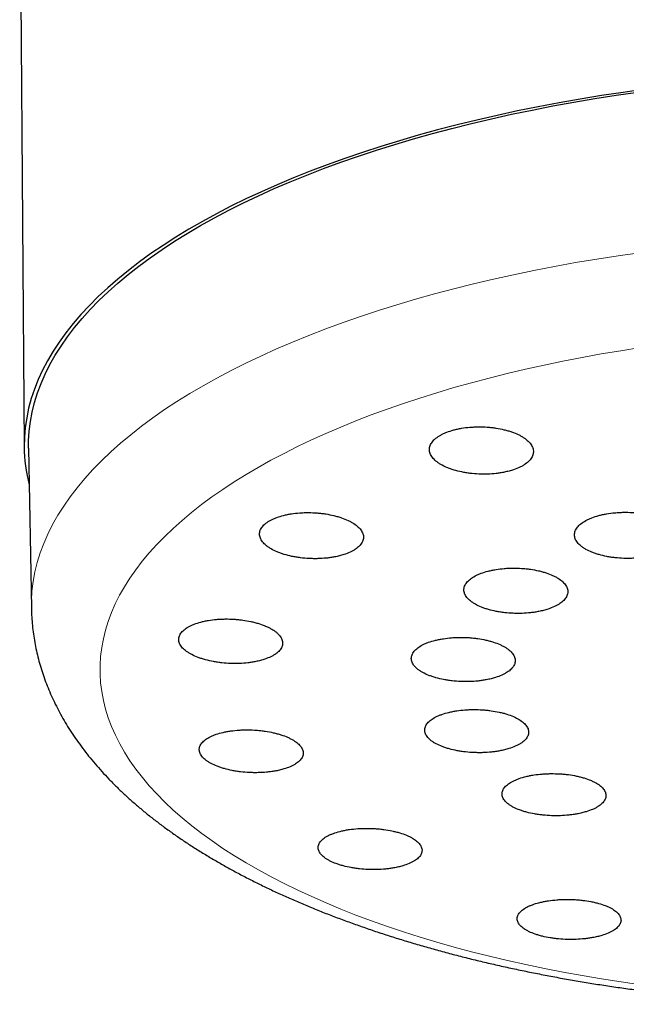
# Model space of a CAD drawing. Header units: millimetres. Extents: x 8 to 913, y 12 to 2661.
# Tile 26 of 39: x 434 to 455, y 2415 to 2449. Entities that reach past the tile are written whole.
import ezdxf

# ---------------------------------------------------------------- set-up
doc = ezdxf.new("R2010")
doc.units = ezdxf.units.MM

msp = doc.modelspace()

# ---------------------------------------------------------------- linework, layer by layer
at = {"color": 7, "linetype": 'Continuous', "lineweight": 30}
for p, q in [((434.415, 2454.157), (434.571, 2434.218)), ((434.721, 2434.168), (434.818, 2428.628))]:
    msp.add_line(p, q, dxfattribs=at)
at = {"color": 7, "linetype": 'Continuous', "lineweight": 30, "flags": 128}
for points in [[(456.062, 2446.604), (455.309, 2446.499), (454.562, 2446.386), (453.822, 2446.265), (453.09, 2446.136), (452.366, 2445.998), (451.65, 2445.853), (450.944, 2445.7), (450.246, 2445.539), (449.559, 2445.371), (448.882, 2445.195), (448.216, 2445.012), (447.561, 2444.821), (446.918, 2444.624), (446.287, 2444.419), (445.669, 2444.208), (445.064, 2443.99), (444.472, 2443.765), (443.894, 2443.534), (443.331, 2443.297), (442.782, 2443.054), (442.248, 2442.805), (441.73, 2442.55), (441.227, 2442.289), (440.74, 2442.024), (440.27, 2441.753), (439.817, 2441.477), (439.38, 2441.196), (438.961, 2440.911), (438.56, 2440.621), (438.177, 2440.327), (437.812, 2440.029), (437.465, 2439.727), (437.137, 2439.421), (436.828, 2439.112), (436.537, 2438.8), (436.267, 2438.485), (436.016, 2438.167), (435.784, 2437.847), (435.572, 2437.524), (435.38, 2437.199), (435.209, 2436.873), (435.057, 2436.544), (434.926, 2436.215), (434.816, 2435.884), (434.725, 2435.552), (434.656, 2435.219), (434.607, 2434.886), (434.578, 2434.552), (434.571, 2434.218), (434.571, 2434.218)], [(434.721, 2434.168), (434.723, 2434.425), (434.743, 2434.757), (434.784, 2435.089), (434.846, 2435.42), (434.928, 2435.751), (435.03, 2436.081), (435.153, 2436.409), (435.296, 2436.737), (435.459, 2437.062), (435.642, 2437.386), (435.846, 2437.708), (436.068, 2438.028), (436.311, 2438.345), (436.573, 2438.66), (436.854, 2438.972), (437.155, 2439.28), (437.474, 2439.585), (437.812, 2439.887), (438.169, 2440.185), (438.543, 2440.479), (438.936, 2440.769), (439.346, 2441.055), (439.774, 2441.336), (440.218, 2441.613), (440.68, 2441.884), (441.158, 2442.151), (441.652, 2442.412), (442.162, 2442.668), (442.687, 2442.918), (443.228, 2443.162), (443.783, 2443.4), (444.353, 2443.632), (444.936, 2443.858), (445.533, 2444.078), (446.144, 2444.29), (446.767, 2444.497), (447.402, 2444.696), (448.049, 2444.888), (448.708, 2445.073), (449.377, 2445.251), (450.057, 2445.421), (450.747, 2445.584), (451.447, 2445.739), (452.156, 2445.887), (452.873, 2446.026), (453.599, 2446.158), (454.332, 2446.282), (455.072, 2446.397), (455.819, 2446.505)]]:
    msp.add_lwpolyline(points, dxfattribs=at)
at = {"color": 8, "linetype": 'Continuous', "lineweight": 0, "flags": 128}
for points in [[(434.818, 2428.614), (434.82, 2428.885), (434.84, 2429.216), (434.881, 2429.547), (434.942, 2429.878), (435.024, 2430.208), (435.126, 2430.537), (435.249, 2430.865), (435.392, 2431.192), (435.554, 2431.517), (435.737, 2431.841), (435.94, 2432.162), (436.163, 2432.481), (436.405, 2432.798), (436.666, 2433.112), (436.947, 2433.423), (437.247, 2433.731), (437.566, 2434.036), (437.903, 2434.337), (438.259, 2434.634), (438.633, 2434.928), (439.025, 2435.218), (439.434, 2435.503), (439.861, 2435.783), (440.305, 2436.059), (440.766, 2436.33), (441.243, 2436.596), (441.736, 2436.857), (442.245, 2437.112), (442.77, 2437.362), (443.309, 2437.606), (443.864, 2437.844), (444.432, 2438.075), (445.015, 2438.301), (445.611, 2438.52), (446.22, 2438.732), (446.842, 2438.938), (447.476, 2439.137), (448.122, 2439.329), (448.779, 2439.513), (449.448, 2439.691), (450.127, 2439.861), (450.816, 2440.024), (451.514, 2440.179), (452.222, 2440.326), (452.938, 2440.465), (453.662, 2440.597), (454.394, 2440.72), (455.133, 2440.836), (455.878, 2440.943)], [(455.91, 2437.653), (455.229, 2437.546), (454.555, 2437.433), (453.888, 2437.312), (453.228, 2437.183), (452.577, 2437.048), (451.933, 2436.905), (451.299, 2436.755), (450.673, 2436.598), (450.058, 2436.435), (449.452, 2436.265), (448.857, 2436.088), (448.273, 2435.905), (447.7, 2435.715), (447.139, 2435.52), (446.59, 2435.318), (446.053, 2435.11), (445.53, 2434.897), (445.019, 2434.678), (444.522, 2434.453), (444.039, 2434.223), (443.57, 2433.988), (443.116, 2433.748), (442.676, 2433.503), (442.252, 2433.253), (441.843, 2432.999), (441.45, 2432.74), (441.072, 2432.478), (440.711, 2432.211), (440.367, 2431.941), (440.039, 2431.667), (439.729, 2431.389), (439.435, 2431.108), (439.159, 2430.825), (438.9, 2430.538), (438.659, 2430.249), (438.436, 2429.957), (438.231, 2429.663), (438.044, 2429.367), (437.876, 2429.069), (437.726, 2428.77), (437.594, 2428.469), (437.481, 2428.167), (437.387, 2427.863), (437.312, 2427.559), (437.255, 2427.255), (437.218, 2426.95), (437.199, 2426.645), (437.199, 2426.339), (437.218, 2426.034), (437.256, 2425.73), (437.313, 2425.426), (437.388, 2425.123), (437.483, 2424.821), (437.596, 2424.52), (437.727, 2424.221), (437.878, 2423.924), (438.046, 2423.628), (438.233, 2423.334), (438.439, 2423.043), (438.662, 2422.754), (438.903, 2422.468), (439.162, 2422.185), (439.438, 2421.905), (439.732, 2421.628), (440.043, 2421.354), (440.371, 2421.084), (440.716, 2420.818), (441.077, 2420.556), (441.454, 2420.299), (441.848, 2420.045), (442.257, 2419.796), (442.681, 2419.552), (443.121, 2419.313), (443.576, 2419.079), (444.045, 2418.85), (444.528, 2418.626), (445.025, 2418.408), (445.536, 2418.195), (446.06, 2417.989), (446.596, 2417.788), (447.146, 2417.593), (447.707, 2417.405), (448.28, 2417.223), (448.864, 2417.047), (449.459, 2416.878), (450.065, 2416.716), (450.681, 2416.56), (451.306, 2416.412), (451.941, 2416.27), (452.584, 2416.136), (453.236, 2416.009), (453.896, 2415.889), (454.563, 2415.776), (455.237, 2415.671), (455.918, 2415.574)]]:
    msp.add_lwpolyline(points, dxfattribs=at)
at = {"color": 7, "linetype": 'Continuous', "lineweight": 30}
msp.add_arc((440.075, 2434.268), 5.505, 180.5158, 194.4024, dxfattribs=at)
for points, knots in [([(451.517, 2433.421), (451.592, 2433.45), (451.706, 2433.492), (451.835, 2433.561), (451.951, 2433.634), (452.045, 2433.714), (452.115, 2433.799), (452.17, 2433.887), (452.199, 2433.978), (452.203, 2434.07), (452.19, 2434.162), (452.151, 2434.254), (452.088, 2434.342), (452.009, 2434.429), (451.906, 2434.511), (451.783, 2434.586), (451.647, 2434.657), (451.492, 2434.72), (451.322, 2434.774), (451.143, 2434.821), (450.954, 2434.858), (450.757, 2434.884), (450.557, 2434.903), (450.353, 2434.909), (450.152, 2434.904), (449.953, 2434.892), (449.759, 2434.867), (449.576, 2434.832), (449.4, 2434.79), (449.238, 2434.737), (449.093, 2434.676), (448.961, 2434.609), (448.848, 2434.534), (448.758, 2434.454), (448.684, 2434.37), (448.633, 2434.281), (448.608, 2434.19), (448.6, 2434.098), (448.617, 2434.006), (448.66, 2433.915), (448.719, 2433.825), (448.803, 2433.739), (448.908, 2433.659), (449.028, 2433.582), (449.169, 2433.512), (449.326, 2433.451), (449.493, 2433.395), (449.674, 2433.35), (449.865, 2433.314), (450.061, 2433.287), (450.262, 2433.27), (450.465, 2433.266), (450.667, 2433.269), (450.866, 2433.283), (451.057, 2433.309), (451.209, 2433.337), (451.364, 2433.373), (451.466, 2433.405), (451.517, 2433.421)], [0, 0, 0, 0, 0.0264096, 0.03996, 0.05361, 0.0800195, 0.0935694, 0.1072188, 0.1336453, 0.1472037, 0.1608615, 0.1873171, 0.2008904, 0.2145632, 0.2410458, 0.2546332, 0.2683205, 0.2948161, 0.3084107, 0.3221054, 0.3485943, 0.362186, 0.3758778, 0.4023434, 0.4159232, 0.4296031, 0.4560388, 0.4696031, 0.4832674, 0.5096798, 0.5232317, 0.5368834, 0.5632894, 0.5768376, 0.5904853, 0.6169044, 0.630459, 0.644113, 0.6705592, 0.6841276, 0.6977955, 0.7242707, 0.7378542, 0.7515374, 0.778031, 0.7916244, 0.8053178, 0.8318109, 0.8454046, 0.8590984, 0.8855726, 0.8991567, 0.9128411, 0.939286, 0.9528551, 0.9665243, 0.9831691, 1, 1, 1, 1]), ([(445.64, 2430.479), (445.715, 2430.506), (445.828, 2430.547), (445.956, 2430.612), (446.071, 2430.682), (446.165, 2430.759), (446.235, 2430.841), (446.288, 2430.926), (446.317, 2431.014), (446.32, 2431.104), (446.306, 2431.193), (446.266, 2431.283), (446.202, 2431.37), (446.122, 2431.454), (446.019, 2431.535), (445.895, 2431.61), (445.758, 2431.68), (445.603, 2431.743), (445.433, 2431.797), (445.254, 2431.844), (445.064, 2431.882), (444.867, 2431.909), (444.667, 2431.929), (444.464, 2431.937), (444.262, 2431.934), (444.063, 2431.924), (443.869, 2431.902), (443.686, 2431.87), (443.511, 2431.83), (443.349, 2431.781), (443.204, 2431.722), (443.073, 2431.658), (442.961, 2431.586), (442.871, 2431.509), (442.798, 2431.428), (442.748, 2431.342), (442.724, 2431.254), (442.717, 2431.164), (442.735, 2431.074), (442.778, 2430.986), (442.838, 2430.898), (442.923, 2430.814), (443.029, 2430.734), (443.149, 2430.659), (443.29, 2430.589), (443.447, 2430.528), (443.615, 2430.473), (443.797, 2430.427), (443.987, 2430.391), (444.183, 2430.362), (444.385, 2430.344), (444.588, 2430.337), (444.79, 2430.338), (444.989, 2430.351), (445.18, 2430.374), (445.332, 2430.4), (445.487, 2430.433), (445.589, 2430.464), (445.64, 2430.479)], [0, 0, 0, 0, 0.026409, 0.039959, 0.053609, 0.080018, 0.093569, 0.107218, 0.133625, 0.147174, 0.160822, 0.187245, 0.200801, 0.214457, 0.240908, 0.254479, 0.268149, 0.294628, 0.308214, 0.321899, 0.348394, 0.361988, 0.375683, 0.402174, 0.415767, 0.429459, 0.455929, 0.469511, 0.483193, 0.509634, 0.5232, 0.536867, 0.563282, 0.576835, 0.590488, 0.616894, 0.630442, 0.64409, 0.670506, 0.684059, 0.697711, 0.724153, 0.737719, 0.751384, 0.777856, 0.791437, 0.805118, 0.83161, 0.845202, 0.858895, 0.885389, 0.898984, 0.912678, 0.939156, 0.952742, 0.966428, 0.983121, 1, 1, 1, 1]), ([(456.54, 2430.507), (456.615, 2430.536), (456.729, 2430.578), (456.858, 2430.646), (456.974, 2430.719), (457.068, 2430.798), (457.139, 2430.881), (457.193, 2430.967), (457.222, 2431.056), (457.226, 2431.146), (457.213, 2431.236), (457.174, 2431.325), (457.111, 2431.411), (457.032, 2431.494), (456.929, 2431.573), (456.806, 2431.646), (456.669, 2431.714), (456.514, 2431.774), (456.344, 2431.825), (456.166, 2431.869), (455.976, 2431.904), (455.779, 2431.927), (455.579, 2431.943), (455.376, 2431.948), (455.175, 2431.941), (454.975, 2431.927), (454.782, 2431.902), (454.598, 2431.866), (454.423, 2431.823), (454.26, 2431.771), (454.115, 2431.71), (453.983, 2431.643), (453.87, 2431.569), (453.78, 2431.49), (453.705, 2431.407), (453.655, 2431.32), (453.63, 2431.231), (453.622, 2431.142), (453.64, 2431.051), (453.682, 2430.963), (453.742, 2430.877), (453.825, 2430.793), (453.931, 2430.716), (454.051, 2430.642), (454.191, 2430.575), (454.348, 2430.517), (454.516, 2430.464), (454.697, 2430.421), (454.887, 2430.389), (455.083, 2430.363), (455.285, 2430.349), (455.487, 2430.346), (455.689, 2430.351), (455.888, 2430.367), (456.08, 2430.394), (456.231, 2430.422), (456.387, 2430.459), (456.489, 2430.491), (456.54, 2430.507)], [0, 0, 0, 0, 0.026433, 0.039996, 0.053658, 0.080091, 0.093654, 0.107316, 0.133756, 0.147322, 0.160988, 0.187441, 0.201013, 0.214685, 0.241149, 0.254727, 0.268405, 0.294875, 0.308456, 0.322137, 0.348604, 0.362184, 0.375864, 0.402321, 0.415896, 0.429571, 0.456016, 0.469584, 0.483252, 0.509687, 0.52325, 0.536913, 0.563345, 0.576906, 0.590568, 0.617005, 0.630569, 0.644233, 0.670682, 0.684252, 0.697922, 0.724383, 0.73796, 0.751636, 0.778105, 0.791686, 0.805367, 0.831835, 0.845416, 0.859097, 0.885558, 0.899134, 0.912811, 0.939259, 0.95283, 0.9665, 0.983157, 1, 1, 1, 1]), ([(452.712, 2428.592), (452.787, 2428.619), (452.901, 2428.66), (453.03, 2428.726), (453.145, 2428.796), (453.24, 2428.873), (453.31, 2428.955), (453.364, 2429.039), (453.393, 2429.126), (453.397, 2429.214), (453.384, 2429.302), (453.345, 2429.39), (453.281, 2429.475), (453.202, 2429.557), (453.099, 2429.635), (452.976, 2429.707), (452.839, 2429.775), (452.684, 2429.835), (452.514, 2429.886), (452.336, 2429.931), (452.146, 2429.966), (451.949, 2429.99), (451.749, 2430.008), (451.546, 2430.014), (451.344, 2430.009), (451.145, 2429.996), (450.951, 2429.972), (450.768, 2429.938), (450.592, 2429.898), (450.43, 2429.847), (450.285, 2429.788), (450.152, 2429.724), (450.04, 2429.652), (449.95, 2429.574), (449.876, 2429.494), (449.825, 2429.409), (449.8, 2429.322), (449.793, 2429.234), (449.81, 2429.145), (449.853, 2429.058), (449.913, 2428.973), (449.997, 2428.891), (450.102, 2428.814), (450.223, 2428.74), (450.363, 2428.674), (450.52, 2428.615), (450.687, 2428.563), (450.869, 2428.519), (451.059, 2428.486), (451.255, 2428.46), (451.456, 2428.445), (451.659, 2428.44), (451.861, 2428.444), (452.06, 2428.458), (452.252, 2428.483), (452.403, 2428.51), (452.559, 2428.545), (452.661, 2428.576), (452.712, 2428.592)], [0, 0, 0, 0, 0.026433, 0.039996, 0.053658, 0.080091, 0.093653, 0.107316, 0.133748, 0.14731, 0.160971, 0.18741, 0.200975, 0.21464, 0.24109, 0.254662, 0.268332, 0.294795, 0.308372, 0.32205, 0.348519, 0.3621, 0.375781, 0.402249, 0.415829, 0.42951, 0.455969, 0.469545, 0.483221, 0.509667, 0.523237, 0.536906, 0.563342, 0.576905, 0.590569, 0.617001, 0.630562, 0.644224, 0.67066, 0.684223, 0.697886, 0.724333, 0.737902, 0.751571, 0.77803, 0.791606, 0.805281, 0.83175, 0.84533, 0.85901, 0.885479, 0.89906, 0.912742, 0.939204, 0.952782, 0.966459, 0.983136, 1, 1, 1, 1]), ([(434.818, 2428.628), (434.818, 2428.619), (434.818, 2428.513), (434.829, 2428.309), (434.852, 2428.018), (434.887, 2427.727), (434.933, 2427.437), (434.991, 2427.148), (435.06, 2426.859), (435.141, 2426.572), (435.233, 2426.286), (435.337, 2426.001), (435.452, 2425.717), (435.579, 2425.434), (435.718, 2425.153), (435.869, 2424.873), (436.031, 2424.594), (436.206, 2424.317), (436.392, 2424.042), (436.591, 2423.769), (436.801, 2423.498), (437.024, 2423.229), (437.258, 2422.963), (437.504, 2422.699), (437.762, 2422.438), (438.031, 2422.18), (438.312, 2421.925), (438.603, 2421.674), (438.906, 2421.427), (439.219, 2421.183), (439.542, 2420.943), (439.876, 2420.708), (440.219, 2420.476), (440.572, 2420.249), (440.934, 2420.026), (441.305, 2419.808), (441.684, 2419.594), (442.073, 2419.385), (442.469, 2419.18), (442.874, 2418.98), (443.287, 2418.784), (443.708, 2418.593), (444.136, 2418.406), (444.571, 2418.224), (445.014, 2418.047), (445.464, 2417.874), (445.921, 2417.706), (446.384, 2417.542), (446.854, 2417.383), (447.331, 2417.229), (447.813, 2417.079), (448.302, 2416.934), (448.797, 2416.794), (449.297, 2416.658), (449.803, 2416.528), (450.314, 2416.401), (450.83, 2416.28), (451.351, 2416.163), (451.877, 2416.052), (452.408, 2415.945), (452.943, 2415.842), (453.483, 2415.745), (454.026, 2415.652), (454.573, 2415.565), (455.124, 2415.482), (455.679, 2415.404), (456.237, 2415.331), (456.797, 2415.263), (457.361, 2415.2), (457.928, 2415.142), (458.496, 2415.088), (459.068, 2415.04), (459.641, 2414.997), (460.216, 2414.959), (460.782, 2414.926), (461.188, 2414.906), (461.402, 2414.897), (461.433, 2414.895)], [0, 0, 0, 0, 0.001097, 0.013142, 0.025187, 0.037245, 0.049329, 0.061452, 0.073625, 0.085861, 0.098172, 0.110567, 0.123057, 0.135652, 0.148357, 0.161181, 0.174128, 0.187201, 0.2004, 0.213727, 0.227177, 0.240747, 0.25443, 0.268219, 0.282103, 0.296074, 0.310119, 0.324229, 0.338393, 0.3526, 0.36684, 0.381105, 0.395386, 0.409677, 0.423971, 0.438262, 0.452546, 0.46682, 0.48108, 0.495326, 0.509556, 0.523768, 0.537962, 0.552137, 0.566294, 0.580433, 0.594553, 0.608656, 0.62274, 0.636808, 0.650859, 0.664894, 0.678914, 0.692919, 0.70691, 0.720888, 0.734853, 0.748805, 0.762747, 0.776677, 0.790597, 0.804507, 0.818409, 0.832301, 0.846186, 0.860063, 0.873933, 0.887797, 0.901654, 0.915506, 0.929353, 0.943196, 0.957034, 0.970868, 0.984699, 0.997798, 1, 1, 1, 1]), ([(442.905, 2426.856), (442.977, 2426.883), (443.086, 2426.924), (443.206, 2426.989), (443.314, 2427.058), (443.399, 2427.134), (443.46, 2427.215), (443.504, 2427.297), (443.523, 2427.383), (443.517, 2427.47), (443.494, 2427.556), (443.445, 2427.642), (443.372, 2427.725), (443.284, 2427.806), (443.173, 2427.883), (443.042, 2427.953), (442.898, 2428.019), (442.737, 2428.078), (442.562, 2428.128), (442.379, 2428.171), (442.186, 2428.205), (441.987, 2428.229), (441.786, 2428.245), (441.583, 2428.25), (441.382, 2428.245), (441.185, 2428.232), (440.994, 2428.208), (440.815, 2428.174), (440.644, 2428.134), (440.488, 2428.083), (440.35, 2428.025), (440.226, 2427.961), (440.122, 2427.89), (440.041, 2427.814), (439.976, 2427.734), (439.936, 2427.65), (439.921, 2427.565), (439.923, 2427.478), (439.951, 2427.391), (440.003, 2427.306), (440.072, 2427.222), (440.165, 2427.142), (440.279, 2427.067), (440.407, 2426.995), (440.554, 2426.93), (440.717, 2426.873), (440.889, 2426.822), (441.075, 2426.78), (441.268, 2426.748), (441.466, 2426.722), (441.669, 2426.708), (441.871, 2426.704), (442.072, 2426.708), (442.269, 2426.723), (442.458, 2426.748), (442.606, 2426.775), (442.758, 2426.809), (442.856, 2426.84), (442.905, 2426.856)], [0, 0, 0, 0, 0.026429, 0.03999, 0.05365, 0.080079, 0.09364, 0.107301, 0.133711, 0.147262, 0.160913, 0.187319, 0.200868, 0.214516, 0.240938, 0.254494, 0.26815, 0.2946, 0.30817, 0.32184, 0.348319, 0.361904, 0.375589, 0.402084, 0.415678, 0.429372, 0.455863, 0.469456, 0.483149, 0.50962, 0.523202, 0.536885, 0.563326, 0.576893, 0.59056, 0.616976, 0.630529, 0.644183, 0.670588, 0.684136, 0.697784, 0.724199, 0.737752, 0.751404, 0.777845, 0.791411, 0.805076, 0.831546, 0.845127, 0.858808, 0.8853, 0.898892, 0.912584, 0.939079, 0.952673, 0.966368, 0.98309, 1, 1, 1, 1]), ([(450.892, 2426.22), (450.967, 2426.247), (451.081, 2426.287), (451.209, 2426.351), (451.325, 2426.419), (451.419, 2426.494), (451.489, 2426.573), (451.543, 2426.655), (451.572, 2426.74), (451.576, 2426.826), (451.562, 2426.912), (451.523, 2426.998), (451.459, 2427.081), (451.379, 2427.162), (451.276, 2427.239), (451.153, 2427.31), (451.016, 2427.376), (450.861, 2427.435), (450.691, 2427.485), (450.513, 2427.53), (450.323, 2427.565), (450.126, 2427.589), (449.926, 2427.607), (449.723, 2427.613), (449.521, 2427.609), (449.322, 2427.597), (449.128, 2427.575), (448.945, 2427.542), (448.769, 2427.503), (448.607, 2427.454), (448.462, 2427.397), (448.33, 2427.335), (448.217, 2427.265), (448.128, 2427.189), (448.053, 2427.111), (448.003, 2427.028), (447.979, 2426.943), (447.971, 2426.857), (447.989, 2426.77), (448.032, 2426.685), (448.092, 2426.602), (448.176, 2426.521), (448.282, 2426.446), (448.402, 2426.374), (448.543, 2426.308), (448.7, 2426.251), (448.867, 2426.199), (449.049, 2426.156), (449.239, 2426.123), (449.435, 2426.097), (449.636, 2426.081), (449.839, 2426.076), (450.041, 2426.079), (450.24, 2426.092), (450.432, 2426.116), (450.583, 2426.142), (450.739, 2426.175), (450.841, 2426.205), (450.892, 2426.22)], [0, 0, 0, 0, 0.026443, 0.040011, 0.053678, 0.080122, 0.093689, 0.107357, 0.133792, 0.147355, 0.161018, 0.18745, 0.201011, 0.214673, 0.24111, 0.254674, 0.268338, 0.294787, 0.308357, 0.322027, 0.348488, 0.362064, 0.37574, 0.402209, 0.41579, 0.429471, 0.455939, 0.46952, 0.483201, 0.509662, 0.523239, 0.536916, 0.563364, 0.576935, 0.590605, 0.617042, 0.630607, 0.644271, 0.670703, 0.684264, 0.697926, 0.72436, 0.737923, 0.751586, 0.778031, 0.791599, 0.805267, 0.831724, 0.845299, 0.858973, 0.88544, 0.89902, 0.9127, 0.939169, 0.952751, 0.966432, 0.983123, 1, 1, 1, 1]), ([(451.357, 2423.755), (451.432, 2423.781), (451.546, 2423.82), (451.674, 2423.882), (451.79, 2423.949), (451.883, 2424.022), (451.953, 2424.1), (452.007, 2424.179), (452.036, 2424.262), (452.039, 2424.346), (452.025, 2424.431), (451.986, 2424.514), (451.922, 2424.595), (451.842, 2424.674), (451.739, 2424.749), (451.615, 2424.817), (451.478, 2424.882), (451.323, 2424.939), (451.153, 2424.989), (450.975, 2425.032), (450.785, 2425.065), (450.588, 2425.089), (450.388, 2425.106), (450.185, 2425.112), (449.983, 2425.108), (449.784, 2425.096), (449.591, 2425.074), (449.407, 2425.043), (449.232, 2425.004), (449.069, 2424.956), (448.925, 2424.9), (448.792, 2424.839), (448.68, 2424.771), (448.59, 2424.698), (448.517, 2424.621), (448.467, 2424.54), (448.442, 2424.457), (448.435, 2424.373), (448.453, 2424.289), (448.496, 2424.206), (448.557, 2424.125), (448.641, 2424.046), (448.747, 2423.973), (448.868, 2423.903), (449.008, 2423.839), (449.165, 2423.783), (449.333, 2423.733), (449.514, 2423.691), (449.705, 2423.659), (449.9, 2423.633), (450.102, 2423.618), (450.304, 2423.614), (450.506, 2423.616), (450.705, 2423.63), (450.897, 2423.653), (451.048, 2423.678), (451.204, 2423.711), (451.306, 2423.74), (451.357, 2423.755)], [0, 0, 0, 0, 0.026458, 0.040033, 0.053707, 0.080165, 0.093741, 0.107416, 0.133862, 0.147432, 0.161101, 0.187537, 0.201101, 0.214765, 0.241196, 0.254758, 0.268419, 0.294855, 0.308419, 0.322082, 0.348529, 0.362098, 0.375766, 0.402225, 0.415801, 0.429476, 0.455944, 0.469525, 0.483205, 0.509674, 0.523255, 0.536936, 0.563399, 0.576977, 0.590654, 0.617105, 0.630676, 0.644348, 0.670787, 0.684352, 0.698017, 0.724449, 0.738011, 0.751673, 0.778106, 0.791669, 0.805331, 0.831774, 0.845341, 0.859008, 0.885463, 0.899037, 0.91271, 0.939176, 0.952755, 0.966434, 0.983124, 1, 1, 1, 1]), ([(443.564, 2423.05), (443.638, 2423.075), (443.751, 2423.112), (443.878, 2423.173), (443.992, 2423.238), (444.084, 2423.309), (444.153, 2423.385), (444.205, 2423.464), (444.232, 2423.546), (444.233, 2423.629), (444.217, 2423.712), (444.176, 2423.795), (444.111, 2423.876), (444.029, 2423.955), (443.924, 2424.03), (443.799, 2424.1), (443.661, 2424.165), (443.505, 2424.224), (443.334, 2424.274), (443.155, 2424.319), (442.965, 2424.354), (442.768, 2424.38), (442.568, 2424.399), (442.364, 2424.407), (442.163, 2424.405), (441.964, 2424.396), (441.771, 2424.376), (441.589, 2424.346), (441.414, 2424.31), (441.253, 2424.265), (441.109, 2424.211), (440.978, 2424.152), (440.867, 2424.085), (440.779, 2424.013), (440.707, 2423.938), (440.659, 2423.858), (440.636, 2423.776), (440.631, 2423.694), (440.651, 2423.61), (440.696, 2423.527), (440.758, 2423.446), (440.844, 2423.367), (440.951, 2423.293), (441.073, 2423.223), (441.215, 2423.158), (441.373, 2423.101), (441.542, 2423.05), (441.723, 2423.006), (441.914, 2422.972), (442.11, 2422.945), (442.312, 2422.928), (442.514, 2422.921), (442.716, 2422.922), (442.915, 2422.933), (443.106, 2422.954), (443.257, 2422.977), (443.412, 2423.008), (443.513, 2423.036), (443.564, 2423.05)], [0, 0, 0, 0, 0.026466, 0.040046, 0.053725, 0.080192, 0.093772, 0.107452, 0.133892, 0.147459, 0.161125, 0.18754, 0.201094, 0.214747, 0.241152, 0.2547, 0.268348, 0.294764, 0.308317, 0.32197, 0.348412, 0.361978, 0.375643, 0.402115, 0.415696, 0.429378, 0.45587, 0.469462, 0.483154, 0.509649, 0.523243, 0.536938, 0.563415, 0.577001, 0.590688, 0.617137, 0.630708, 0.64438, 0.670801, 0.684358, 0.698015, 0.724421, 0.73797, 0.751618, 0.778029, 0.791579, 0.805229, 0.831662, 0.845224, 0.858884, 0.885347, 0.898924, 0.9126, 0.939088, 0.952678, 0.966367, 0.98309, 1, 1, 1, 1]), ([(454.035, 2421.571), (454.111, 2421.596), (454.225, 2421.635), (454.353, 2421.697), (454.468, 2421.762), (454.562, 2421.834), (454.632, 2421.91), (454.685, 2421.989), (454.714, 2422.07), (454.717, 2422.152), (454.703, 2422.234), (454.663, 2422.316), (454.599, 2422.394), (454.519, 2422.471), (454.416, 2422.544), (454.292, 2422.61), (454.155, 2422.673), (453.999, 2422.728), (453.829, 2422.775), (453.651, 2422.816), (453.461, 2422.849), (453.264, 2422.871), (453.064, 2422.886), (452.861, 2422.891), (452.66, 2422.886), (452.461, 2422.874), (452.267, 2422.852), (452.084, 2422.82), (451.909, 2422.781), (451.747, 2422.734), (451.602, 2422.679), (451.47, 2422.618), (451.358, 2422.551), (451.268, 2422.479), (451.194, 2422.404), (451.145, 2422.324), (451.12, 2422.243), (451.113, 2422.161), (451.132, 2422.079), (451.175, 2421.998), (451.235, 2421.919), (451.32, 2421.842), (451.426, 2421.771), (451.547, 2421.703), (451.688, 2421.642), (451.845, 2421.588), (452.013, 2421.539), (452.194, 2421.499), (452.385, 2421.469), (452.58, 2421.445), (452.782, 2421.431), (452.984, 2421.428), (453.186, 2421.431), (453.385, 2421.445), (453.576, 2421.469), (453.727, 2421.494), (453.883, 2421.527), (453.984, 2421.556), (454.035, 2421.571)], [0, 0, 0, 0, 0.026468, 0.040048, 0.053729, 0.080197, 0.093777, 0.107458, 0.133919, 0.147496, 0.161173, 0.187621, 0.201192, 0.214862, 0.241299, 0.254864, 0.268528, 0.29496, 0.308522, 0.322183, 0.348618, 0.362181, 0.375843, 0.402288, 0.415856, 0.429524, 0.455981, 0.469556, 0.48323, 0.509697, 0.523277, 0.536956, 0.563426, 0.577007, 0.590689, 0.617153, 0.630731, 0.64441, 0.670862, 0.684435, 0.698108, 0.724548, 0.738114, 0.75178, 0.778213, 0.791775, 0.805437, 0.83187, 0.845432, 0.859094, 0.885535, 0.899101, 0.912767, 0.93922, 0.952792, 0.966465, 0.983139, 1, 1, 1, 1]), ([(447.681, 2419.694), (447.755, 2419.719), (447.868, 2419.756), (447.995, 2419.815), (448.109, 2419.878), (448.201, 2419.948), (448.269, 2420.022), (448.32, 2420.098), (448.347, 2420.177), (448.348, 2420.258), (448.331, 2420.338), (448.289, 2420.418), (448.223, 2420.496), (448.141, 2420.571), (448.036, 2420.643), (447.91, 2420.709), (447.772, 2420.771), (447.615, 2420.826), (447.444, 2420.874), (447.265, 2420.915), (447.074, 2420.948), (446.878, 2420.972), (446.677, 2420.988), (446.474, 2420.995), (446.273, 2420.991), (446.075, 2420.981), (445.882, 2420.961), (445.7, 2420.931), (445.525, 2420.895), (445.365, 2420.849), (445.221, 2420.797), (445.091, 2420.739), (444.98, 2420.674), (444.893, 2420.604), (444.821, 2420.531), (444.773, 2420.453), (444.751, 2420.374), (444.746, 2420.294), (444.767, 2420.213), (444.812, 2420.134), (444.875, 2420.056), (444.961, 2419.981), (445.069, 2419.91), (445.192, 2419.843), (445.334, 2419.782), (445.492, 2419.728), (445.661, 2419.679), (445.843, 2419.639), (446.034, 2419.608), (446.23, 2419.583), (446.432, 2419.568), (446.634, 2419.563), (446.835, 2419.565), (447.034, 2419.577), (447.224, 2419.599), (447.375, 2419.622), (447.53, 2419.653), (447.63, 2419.68), (447.681, 2419.694)], [0, 0, 0, 0, 0.026491, 0.040084, 0.053776, 0.080267, 0.09386, 0.107553, 0.134027, 0.147611, 0.161295, 0.187739, 0.201308, 0.214977, 0.241395, 0.25495, 0.268605, 0.295011, 0.308559, 0.322207, 0.34862, 0.362172, 0.375823, 0.40226, 0.415824, 0.429487, 0.455954, 0.469534, 0.483213, 0.509702, 0.523294, 0.536985, 0.56348, 0.577075, 0.59077, 0.617251, 0.630839, 0.644527, 0.670981, 0.684555, 0.698229, 0.724654, 0.738213, 0.751872, 0.778279, 0.791829, 0.805477, 0.831886, 0.845436, 0.859085, 0.885513, 0.899073, 0.912732, 0.939189, 0.952764, 0.966438, 0.983126, 1, 1, 1, 1]), ([(454.571, 2417.281), (454.646, 2417.306), (454.759, 2417.343), (454.885, 2417.402), (454.999, 2417.465), (455.091, 2417.534), (455.159, 2417.607), (455.21, 2417.681), (455.237, 2417.759), (455.238, 2417.837), (455.222, 2417.915), (455.18, 2417.993), (455.114, 2418.067), (455.032, 2418.14), (454.926, 2418.208), (454.801, 2418.271), (454.662, 2418.33), (454.505, 2418.382), (454.334, 2418.426), (454.155, 2418.465), (453.964, 2418.494), (453.767, 2418.515), (453.567, 2418.528), (453.364, 2418.532), (453.163, 2418.527), (452.965, 2418.514), (452.772, 2418.492), (452.59, 2418.461), (452.416, 2418.424), (452.255, 2418.378), (452.112, 2418.325), (451.982, 2418.267), (451.872, 2418.202), (451.784, 2418.133), (451.712, 2418.061), (451.664, 2417.986), (451.642, 2417.908), (451.637, 2417.83), (451.658, 2417.752), (451.703, 2417.675), (451.765, 2417.6), (451.852, 2417.528), (451.96, 2417.46), (452.083, 2417.396), (452.225, 2417.338), (452.384, 2417.288), (452.553, 2417.242), (452.735, 2417.205), (452.926, 2417.177), (453.122, 2417.155), (453.324, 2417.143), (453.526, 2417.141), (453.727, 2417.145), (453.925, 2417.159), (454.116, 2417.183), (454.266, 2417.207), (454.42, 2417.239), (454.521, 2417.267), (454.571, 2417.281)], [0, 0, 0, 0, 0.026493, 0.040086, 0.053779, 0.080272, 0.093864, 0.107557, 0.134052, 0.147646, 0.161341, 0.187818, 0.201405, 0.215091, 0.24154, 0.255112, 0.268783, 0.295205, 0.308762, 0.322419, 0.348825, 0.362374, 0.376022, 0.402433, 0.415983, 0.429633, 0.456066, 0.469627, 0.483288, 0.50975, 0.523327, 0.537004, 0.563491, 0.57708, 0.59077, 0.617266, 0.630861, 0.644556, 0.671041, 0.68463, 0.69832, 0.724779, 0.738356, 0.752032, 0.778461, 0.792022, 0.805683, 0.832093, 0.845643, 0.859293, 0.8857, 0.899249, 0.912897, 0.939321, 0.952879, 0.966535, 0.983175, 1, 1, 1, 1])]:
    msp.add_open_spline(points, degree=3, knots=knots, dxfattribs=at)

doc.saveas('drawing.dxf')
